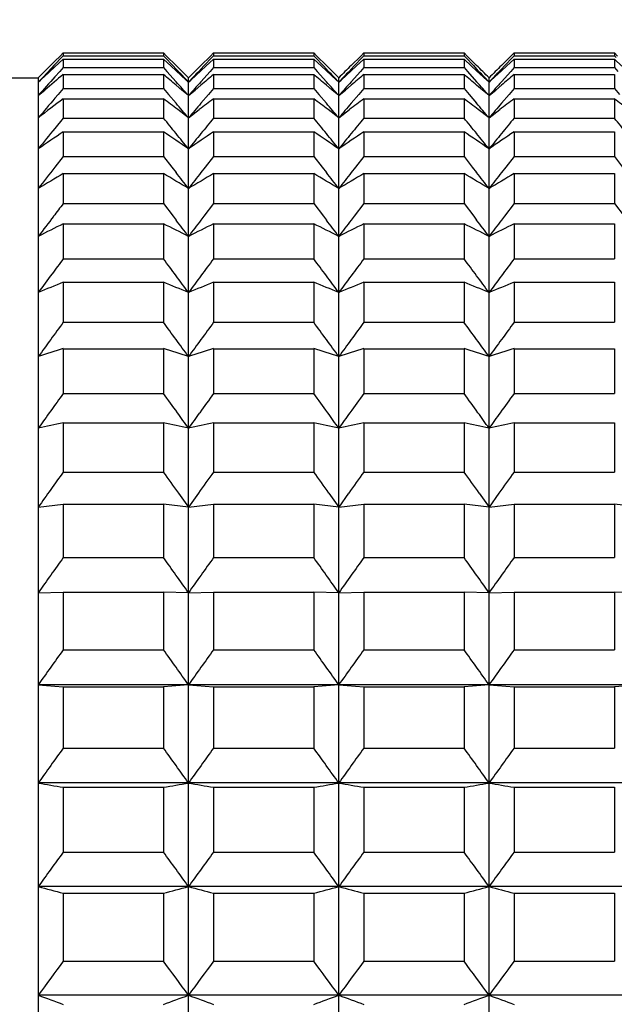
# Model space of a CAD drawing. Header units: millimetres. Extents: x 7 to 224, y -1107 to -1014.
# Tile 19 of 23: x 124 to 133, y -1050 to -1034. Entities that reach past the tile are written whole.
import ezdxf

# ---------------------------------------------------------------- set-up
doc = ezdxf.new("R2010")
doc.units = ezdxf.units.MM
doc.header["$LTSCALE"] = 16.335
doc.layers.get('0').update_dxf_attribs({"linetype": 'CONTINUOUS'})
doc.layers.add('标注', color=7, linetype='CONTINUOUS', lineweight=9)
doc.styles.add('HZ', font='gbenor.shx', dxfattribs={"width": 0.7, "height": 3.5, "bigfont": 'hztxt.shx'})
doc.dimstyles.get("Standard").update_dxf_attribs({"dimtxt": 3.5, "dimasz": 3.5, "dimexe": 1.5, "dimexo": 0.0625, "dimgap": 0.5, "dimtad": 1, "dimdsep": 46, "dimtxsty": 'HZ', "dimblk": 'OPEN30', "dimcen": 0.09, "dimadec": 0, "dimazin": 0, "dimtp": 0.01, "dimtm": 0.01, "dimtfac": 1, "dimtmove": 0, "dimatfit": 3, "dimldrblk": 'OPEN30', "dimfxl": 1, "dimtolj": 1, "dimarcsym": 0})

# ---------------------------------------------------------------- blocks, each defined once
blk = doc.blocks.new('_Open30')
at = {"color": 0, "linetype": 'ByBlock', "lineweight": -2}
for p, q in [((-1, 0.2679), (0, 0)), ((0, 0), (-1, -0.2679)), ((0, 0), (-1, 0))]:
    blk.add_line(p, q, dxfattribs=at)
blk = doc.blocks.new('*D32')
at = {"layer": '标注', "color": 0, "lineweight": -2}
for p, q in [((56.543, -1031.856), (56.543, -1017.107)), ((189.281, -1034.457), (189.281, -1017.107)), ((60.043, -1018.607), (185.781, -1018.607))]:
    blk.add_line(p, q, dxfattribs=at)
at = {"layer": '标注', "color": 0, "lineweight": -2, "xscale": 3.5, "yscale": 3.5, "zscale": 3.5, "rotation": 180}
blk.add_blockref('_Open30', (56.543, -1018.607), dxfattribs=at)
at = {"layer": '标注', "color": 0, "lineweight": -2, "xscale": 3.5, "yscale": 3.5, "zscale": 3.5}
blk.add_blockref('_Open30', (189.281, -1018.607), dxfattribs=at)
at = {"layer": '标注', "color": 0, "insert": (122.912, -1016.284), "char_height": 3.5, "attachment_point": 5, "style": 'HZ'}
blk.add_mtext('\\A1;132.52(MIN)—153.22(MAX)', dxfattribs=at)

msp = doc.modelspace()

# ---------------------------------------------------------------- linework, layer by layer
at = {"color": 7, "linetype": 'Continuous'}
for p, q in [((124.233, -1034.471), (124.283, -1034.421)), ((124.283, -1034.421), (124.283, -1034.466)), ((124.283, -1034.421), (125.883, -1034.421)), ((125.883, -1034.421), (125.883, -1034.466)), ((125.933, -1034.471), (125.883, -1034.421)), ((126.632, -1034.471), (126.683, -1034.421)), ((126.683, -1034.421), (126.683, -1034.466)), ((126.683, -1034.421), (128.283, -1034.421)), ((128.283, -1034.421), (128.283, -1034.466)), ((128.333, -1034.471), (128.283, -1034.421)), ((129.032, -1034.471), (129.083, -1034.421)), ((129.083, -1034.421), (129.083, -1034.466)), ((129.083, -1034.421), (130.683, -1034.421)), ((130.683, -1034.421), (130.683, -1034.466)), ((130.733, -1034.471), (130.683, -1034.421)), ((131.432, -1034.471), (131.483, -1034.421)), ((131.483, -1034.421), (131.483, -1034.466)), ((131.483, -1034.421), (133.083, -1034.421)), ((133.083, -1034.421), (133.083, -1034.466)), ((133.133, -1034.471), (133.083, -1034.421)), ((124.015, -1034.687), (124.11, -1034.592)), ((124.11, -1034.592), (124.148, -1034.555)), ((124.148, -1034.555), (124.233, -1034.471)), ((124.255, -1034.495), (124.148, -1034.608)), ((124.148, -1034.645), (124.283, -1034.522)), ((124.283, -1034.466), (124.255, -1034.495)), ((124.283, -1034.466), (125.883, -1034.466)), ((124.283, -1034.522), (124.283, -1034.655)), ((124.283, -1034.522), (125.883, -1034.522)), ((125.883, -1034.466), (125.91, -1034.495)), ((125.883, -1034.522), (125.883, -1034.655)), ((126.004, -1034.633), (125.883, -1034.522)), ((125.91, -1034.495), (126.032, -1034.624)), ((126.084, -1034.621), (125.933, -1034.471)), ((126.481, -1034.621), (126.632, -1034.471)), ((126.655, -1034.495), (126.533, -1034.624)), ((126.561, -1034.633), (126.683, -1034.522)), ((126.683, -1034.466), (126.655, -1034.495)), ((126.683, -1034.466), (128.283, -1034.466)), ((126.683, -1034.522), (126.683, -1034.655)), ((126.683, -1034.522), (128.283, -1034.522)), ((128.283, -1034.466), (128.31, -1034.495)), ((128.283, -1034.522), (128.283, -1034.655)), ((128.404, -1034.633), (128.283, -1034.522)), ((128.31, -1034.495), (128.432, -1034.624)), ((128.484, -1034.621), (128.333, -1034.471)), ((128.881, -1034.621), (129.032, -1034.471)), ((129.055, -1034.495), (128.933, -1034.624)), ((128.961, -1034.633), (129.083, -1034.522)), ((129.083, -1034.466), (129.055, -1034.495)), ((129.083, -1034.466), (130.683, -1034.466)), ((129.083, -1034.522), (129.083, -1034.655)), ((129.083, -1034.522), (130.683, -1034.522)), ((130.683, -1034.466), (130.71, -1034.495)), ((130.683, -1034.522), (130.683, -1034.655)), ((130.804, -1034.633), (130.683, -1034.522)), ((130.71, -1034.495), (130.832, -1034.624)), ((130.884, -1034.621), (130.733, -1034.471)), ((131.281, -1034.621), (131.432, -1034.471)), ((131.455, -1034.495), (131.333, -1034.624)), ((131.361, -1034.633), (131.483, -1034.522)), ((131.483, -1034.466), (131.455, -1034.495)), ((131.483, -1034.466), (133.083, -1034.466)), ((131.483, -1034.522), (131.483, -1034.655)), ((131.483, -1034.522), (133.083, -1034.522)), ((133.083, -1034.466), (133.11, -1034.495)), ((133.083, -1034.522), (133.083, -1034.655)), ((133.204, -1034.633), (133.083, -1034.522)), ((123.883, -1034.819), (124.015, -1034.687)), ((124.148, -1034.608), (124.133, -1034.624)), ((124.228, -1034.717), (124.148, -1034.806)), ((124.283, -1034.655), (124.228, -1034.717)), ((124.283, -1034.655), (125.883, -1034.655)), ((125.883, -1034.655), (125.938, -1034.717)), ((125.938, -1034.717), (126.084, -1034.881)), ((126.084, -1034.707), (126.004, -1034.633)), ((126.032, -1034.624), (126.084, -1034.679)), ((126.247, -1034.857), (126.084, -1034.707)), ((126.318, -1034.857), (126.481, -1034.707)), ((126.533, -1034.624), (126.481, -1034.679)), ((126.481, -1034.707), (126.561, -1034.633)), ((126.628, -1034.717), (126.481, -1034.881)), ((126.683, -1034.655), (126.628, -1034.717)), ((126.683, -1034.655), (128.283, -1034.655)), ((128.283, -1034.655), (128.338, -1034.717)), ((128.338, -1034.717), (128.484, -1034.881)), ((128.484, -1034.707), (128.404, -1034.633)), ((128.432, -1034.624), (128.484, -1034.679)), ((128.647, -1034.857), (128.484, -1034.707)), ((128.718, -1034.857), (128.881, -1034.707)), ((128.933, -1034.624), (128.881, -1034.679)), ((128.881, -1034.707), (128.961, -1034.633)), ((129.028, -1034.717), (128.881, -1034.881)), ((129.083, -1034.655), (129.028, -1034.717)), ((129.083, -1034.655), (130.683, -1034.655)), ((130.683, -1034.655), (130.738, -1034.717)), ((130.738, -1034.717), (130.884, -1034.881)), ((130.884, -1034.707), (130.804, -1034.633)), ((130.832, -1034.624), (130.884, -1034.679)), ((131.047, -1034.857), (130.884, -1034.707)), ((131.118, -1034.857), (131.281, -1034.707)), ((131.333, -1034.624), (131.281, -1034.679)), ((131.281, -1034.707), (131.361, -1034.633)), ((131.428, -1034.717), (131.281, -1034.881)), ((131.483, -1034.655), (131.428, -1034.717)), ((131.483, -1034.655), (133.083, -1034.655)), ((133.083, -1034.655), (133.138, -1034.717)), ((110.983, -1034.819), (123.883, -1034.819)), ((123.883, -1034.819), (123.883, -1093.419)), ((123.883, -1034.89), (123.918, -1034.857)), ((124.283, -1034.766), (124.283, -1034.988)), ((124.283, -1034.766), (125.883, -1034.766)), ((125.883, -1034.766), (125.883, -1034.988)), ((126.283, -1034.89), (126.247, -1034.857)), ((126.283, -1093.419), (126.283, -1034.819)), ((126.283, -1034.89), (126.318, -1034.857)), ((126.683, -1034.766), (126.683, -1034.988)), ((126.683, -1034.766), (128.283, -1034.766)), ((128.283, -1034.766), (128.283, -1034.988)), ((128.683, -1034.89), (128.647, -1034.857)), ((128.683, -1093.419), (128.683, -1034.819)), ((128.683, -1034.89), (128.718, -1034.857)), ((129.083, -1034.766), (129.083, -1034.988)), ((129.083, -1034.766), (130.683, -1034.766)), ((130.683, -1034.766), (130.683, -1034.988)), ((131.083, -1034.89), (131.047, -1034.857)), ((131.083, -1093.419), (131.083, -1034.819)), ((131.083, -1034.89), (131.118, -1034.857)), ((131.483, -1034.766), (131.483, -1034.988)), ((131.483, -1034.766), (133.083, -1034.766)), ((133.083, -1034.766), (133.083, -1034.988)), ((123.883, -1035.104), (123.988, -1035.014)), ((124.283, -1034.988), (124.201, -1035.083)), ((124.283, -1034.988), (125.883, -1034.988)), ((125.883, -1034.988), (125.964, -1035.084)), ((126.177, -1035.014), (126.084, -1034.936)), ((126.283, -1035.104), (126.177, -1035.014)), ((126.283, -1035.104), (126.388, -1035.014)), ((126.388, -1035.014), (126.481, -1034.936)), ((126.683, -1034.988), (126.601, -1035.084)), ((126.683, -1034.988), (128.283, -1034.988)), ((128.283, -1034.988), (128.364, -1035.084)), ((128.577, -1035.014), (128.484, -1034.936)), ((128.683, -1035.104), (128.577, -1035.014)), ((128.683, -1035.104), (128.788, -1035.014)), ((128.788, -1035.014), (128.881, -1034.936)), ((129.083, -1034.988), (129.001, -1035.084)), ((129.083, -1034.988), (130.683, -1034.988)), ((130.683, -1034.988), (130.764, -1035.084)), ((130.977, -1035.014), (130.884, -1034.936)), ((131.083, -1035.104), (130.977, -1035.014)), ((131.083, -1035.104), (131.188, -1035.014)), ((131.188, -1035.014), (131.281, -1034.936)), ((131.483, -1034.988), (131.401, -1035.084)), ((131.483, -1034.988), (133.083, -1034.988)), ((133.083, -1034.988), (133.164, -1035.084)), ((124.201, -1035.083), (124.148, -1035.146)), ((124.283, -1035.153), (124.283, -1035.462)), ((124.283, -1035.153), (125.883, -1035.153)), ((125.883, -1035.153), (125.883, -1035.462)), ((125.964, -1035.084), (126.084, -1035.224)), ((126.601, -1035.084), (126.481, -1035.224)), ((126.683, -1035.153), (126.683, -1035.462)), ((126.683, -1035.153), (128.283, -1035.153)), ((128.283, -1035.153), (128.283, -1035.462)), ((128.364, -1035.084), (128.484, -1035.224)), ((129.001, -1035.084), (128.881, -1035.224)), ((129.083, -1035.153), (129.083, -1035.462)), ((129.083, -1035.153), (130.683, -1035.153)), ((130.683, -1035.153), (130.683, -1035.462)), ((130.764, -1035.084), (130.884, -1035.224)), ((131.401, -1035.084), (131.281, -1035.224)), ((131.483, -1035.153), (131.483, -1035.462)), ((131.483, -1035.153), (133.083, -1035.153)), ((133.083, -1035.153), (133.083, -1035.462)), ((126.283, -1035.459), (126.111, -1035.327)), ((126.283, -1035.459), (126.454, -1035.327)), ((128.683, -1035.459), (128.511, -1035.327)), ((128.683, -1035.459), (128.854, -1035.327)), ((131.083, -1035.459), (130.911, -1035.327)), ((131.083, -1035.459), (131.254, -1035.327)), ((124.283, -1035.462), (124.148, -1035.627)), ((124.283, -1035.462), (125.883, -1035.462)), ((126.683, -1035.462), (128.283, -1035.462)), ((129.083, -1035.462), (130.683, -1035.462)), ((131.483, -1035.462), (133.083, -1035.462)), ((124.283, -1035.681), (124.283, -1036.077)), ((124.283, -1035.681), (125.883, -1035.681)), ((125.883, -1035.681), (125.883, -1036.077)), ((126.683, -1035.681), (126.683, -1036.077)), ((126.683, -1035.681), (128.283, -1035.681)), ((128.283, -1035.681), (128.283, -1036.077)), ((129.083, -1035.681), (129.083, -1036.077)), ((129.083, -1035.681), (130.683, -1035.681)), ((130.683, -1035.681), (130.683, -1036.077)), ((131.483, -1035.681), (131.483, -1036.077)), ((131.483, -1035.681), (133.083, -1035.681)), ((133.083, -1035.681), (133.083, -1036.077)), ((124.283, -1036.077), (124.148, -1036.247)), ((124.283, -1036.077), (125.883, -1036.077)), ((125.883, -1036.077), (126.015, -1036.244)), ((126.683, -1036.077), (126.55, -1036.244)), ((126.683, -1036.077), (128.283, -1036.077)), ((128.283, -1036.077), (128.415, -1036.244)), ((129.083, -1036.077), (128.95, -1036.244)), ((129.083, -1036.077), (130.683, -1036.077)), ((130.683, -1036.077), (130.815, -1036.244)), ((131.483, -1036.077), (131.35, -1036.244)), ((131.483, -1036.077), (133.083, -1036.077)), ((133.083, -1036.077), (133.215, -1036.244)), ((126.015, -1036.244), (126.084, -1036.332)), ((126.55, -1036.244), (126.481, -1036.332)), ((128.415, -1036.244), (128.484, -1036.332)), ((128.95, -1036.244), (128.881, -1036.332)), ((130.815, -1036.244), (130.884, -1036.332)), ((131.35, -1036.244), (131.281, -1036.332)), ((124.283, -1036.348), (124.283, -1036.827)), ((124.283, -1036.348), (125.883, -1036.348)), ((125.883, -1036.348), (125.883, -1036.827)), ((126.683, -1036.348), (126.683, -1036.827)), ((126.683, -1036.348), (128.283, -1036.348)), ((128.283, -1036.348), (128.283, -1036.827)), ((129.083, -1036.348), (129.083, -1036.827)), ((129.083, -1036.348), (130.683, -1036.348)), ((130.683, -1036.348), (130.683, -1036.827)), ((131.483, -1036.348), (131.483, -1036.827)), ((131.483, -1036.348), (133.083, -1036.348)), ((133.083, -1036.348), (133.083, -1036.827)), ((124.283, -1036.827), (125.883, -1036.827)), ((125.883, -1036.827), (126.039, -1037.031)), ((126.683, -1036.827), (126.527, -1037.031)), ((126.683, -1036.827), (128.283, -1036.827)), ((128.283, -1036.827), (128.439, -1037.031)), ((129.083, -1036.827), (128.927, -1037.031)), ((129.083, -1036.827), (130.683, -1036.827)), ((130.683, -1036.827), (130.839, -1037.031)), ((131.483, -1036.827), (131.327, -1037.031)), ((131.483, -1036.827), (133.083, -1036.827)), ((133.083, -1036.827), (133.239, -1037.031)), ((126.039, -1037.031), (126.084, -1037.091)), ((126.527, -1037.031), (126.481, -1037.091)), ((128.439, -1037.031), (128.484, -1037.091)), ((128.927, -1037.031), (128.881, -1037.091)), ((130.839, -1037.031), (130.884, -1037.091)), ((131.327, -1037.031), (131.281, -1037.091)), ((124.283, -1037.151), (124.283, -1037.711)), ((124.283, -1037.151), (125.883, -1037.151)), ((125.883, -1037.151), (125.883, -1037.711)), ((126.683, -1037.151), (126.683, -1037.711)), ((126.683, -1037.151), (128.283, -1037.151)), ((128.283, -1037.151), (128.283, -1037.711)), ((129.083, -1037.151), (129.083, -1037.711)), ((129.083, -1037.151), (130.683, -1037.151)), ((130.683, -1037.151), (130.683, -1037.711)), ((131.483, -1037.151), (131.483, -1037.711)), ((131.483, -1037.151), (133.083, -1037.151)), ((133.083, -1037.151), (133.083, -1037.711)), ((124.283, -1037.711), (125.883, -1037.711)), ((126.683, -1037.711), (128.283, -1037.711)), ((129.083, -1037.711), (130.683, -1037.711)), ((131.483, -1037.711), (133.083, -1037.711)), ((124.283, -1038.084), (124.283, -1038.723)), ((124.283, -1038.084), (125.883, -1038.084)), ((125.883, -1038.084), (125.883, -1038.723)), ((126.683, -1038.084), (126.683, -1038.723)), ((126.683, -1038.084), (128.283, -1038.084)), ((128.283, -1038.084), (128.283, -1038.723)), ((129.083, -1038.084), (129.083, -1038.723)), ((129.083, -1038.084), (130.683, -1038.084)), ((130.683, -1038.084), (130.683, -1038.723)), ((131.483, -1038.084), (131.483, -1038.723)), ((131.483, -1038.084), (133.083, -1038.084)), ((133.083, -1038.084), (133.083, -1038.723)), ((124.283, -1038.723), (125.883, -1038.723)), ((126.683, -1038.723), (128.283, -1038.723)), ((129.083, -1038.723), (130.683, -1038.723)), ((131.483, -1038.723), (133.083, -1038.723)), ((124.283, -1039.145), (124.283, -1039.86)), ((124.283, -1039.145), (125.883, -1039.145)), ((125.883, -1039.145), (125.883, -1039.86)), ((126.683, -1039.145), (126.683, -1039.86)), ((126.683, -1039.145), (128.283, -1039.145)), ((128.283, -1039.145), (128.283, -1039.86)), ((129.083, -1039.145), (129.083, -1039.86)), ((129.083, -1039.145), (130.683, -1039.145)), ((130.683, -1039.145), (130.683, -1039.86)), ((131.483, -1039.145), (131.483, -1039.86)), ((131.483, -1039.145), (133.083, -1039.145)), ((133.083, -1039.145), (133.083, -1039.86)), ((124.283, -1039.86), (125.883, -1039.86)), ((126.683, -1039.86), (128.283, -1039.86)), ((129.083, -1039.86), (130.683, -1039.86)), ((131.483, -1039.86), (133.083, -1039.86)), ((124.283, -1040.327), (124.283, -1041.114)), ((124.283, -1040.327), (125.883, -1040.327)), ((125.883, -1040.327), (125.883, -1041.114)), ((126.683, -1040.327), (126.683, -1041.114)), ((126.683, -1040.327), (128.283, -1040.327)), ((128.283, -1040.327), (128.283, -1041.114)), ((129.083, -1040.327), (129.083, -1041.114)), ((129.083, -1040.327), (130.683, -1040.327)), ((130.683, -1040.327), (130.683, -1041.114)), ((131.483, -1040.327), (131.483, -1041.114)), ((131.483, -1040.327), (133.083, -1040.327)), ((133.083, -1040.327), (133.083, -1041.114)), ((124.283, -1041.114), (125.883, -1041.114)), ((126.683, -1041.114), (128.283, -1041.114)), ((129.083, -1041.114), (130.683, -1041.114)), ((131.483, -1041.114), (133.083, -1041.114)), ((126.125, -1041.452), (126.283, -1041.674)), ((126.44, -1041.452), (126.283, -1041.674)), ((128.525, -1041.452), (128.683, -1041.674)), ((128.84, -1041.452), (128.683, -1041.674)), ((130.925, -1041.452), (131.083, -1041.674)), ((131.24, -1041.452), (131.083, -1041.674)), ((123.883, -1041.674), (124.283, -1041.625)), ((124.283, -1041.625), (124.283, -1042.48)), ((124.283, -1041.625), (125.883, -1041.625)), ((125.883, -1041.625), (125.883, -1042.48)), ((126.283, -1041.674), (125.883, -1041.625)), ((126.283, -1041.674), (126.683, -1041.625)), ((126.683, -1041.625), (126.683, -1042.48)), ((126.683, -1041.625), (128.283, -1041.625)), ((128.283, -1041.625), (128.283, -1042.48)), ((128.683, -1041.674), (128.283, -1041.625)), ((128.683, -1041.674), (129.083, -1041.625)), ((129.083, -1041.625), (129.083, -1042.48)), ((129.083, -1041.625), (130.683, -1041.625)), ((130.683, -1041.625), (130.683, -1042.48)), ((131.083, -1041.674), (130.683, -1041.625)), ((131.083, -1041.674), (131.483, -1041.625)), ((131.483, -1041.625), (131.483, -1042.48)), ((131.483, -1041.625), (133.083, -1041.625)), ((133.083, -1041.625), (133.083, -1042.48)), ((133.483, -1041.674), (133.083, -1041.625)), ((124.283, -1042.48), (125.883, -1042.48)), ((126.683, -1042.48), (128.283, -1042.48)), ((129.083, -1042.48), (130.683, -1042.48)), ((131.483, -1042.48), (133.083, -1042.48)), ((123.883, -1043.042), (124.283, -1043.032)), ((124.283, -1043.032), (124.283, -1043.952)), ((124.283, -1043.032), (125.883, -1043.032)), ((125.883, -1043.032), (125.883, -1043.952)), ((126.283, -1043.042), (125.883, -1043.032)), ((126.283, -1043.042), (126.683, -1043.032)), ((126.683, -1043.032), (126.683, -1043.952)), ((126.683, -1043.032), (128.283, -1043.032)), ((128.283, -1043.032), (128.283, -1043.952)), ((128.683, -1043.042), (128.283, -1043.032)), ((128.683, -1043.042), (129.083, -1043.032)), ((129.083, -1043.032), (129.083, -1043.952)), ((129.083, -1043.032), (130.683, -1043.032)), ((130.683, -1043.032), (130.683, -1043.952)), ((131.083, -1043.042), (130.683, -1043.032)), ((131.083, -1043.042), (131.483, -1043.032)), ((131.483, -1043.032), (131.483, -1043.952)), ((131.483, -1043.032), (133.083, -1043.032)), ((133.083, -1043.032), (133.083, -1043.952)), ((133.483, -1043.042), (133.083, -1043.032)), ((124.283, -1043.952), (125.883, -1043.952)), ((126.683, -1043.952), (128.283, -1043.952)), ((129.083, -1043.952), (130.683, -1043.952)), ((131.483, -1043.952), (133.083, -1043.952)), ((140.683, -1044.513), (123.883, -1044.513)), ((123.883, -1044.513), (124.283, -1044.543)), ((124.283, -1044.543), (124.283, -1045.522)), ((124.283, -1044.543), (125.883, -1044.543)), ((126.283, -1044.513), (125.883, -1044.543)), ((125.883, -1044.543), (125.883, -1045.522)), ((126.283, -1044.513), (126.683, -1044.543)), ((126.683, -1044.543), (126.683, -1045.522)), ((126.683, -1044.543), (128.283, -1044.543)), ((128.683, -1044.513), (128.283, -1044.543)), ((128.283, -1044.543), (128.283, -1045.522)), ((128.683, -1044.513), (129.083, -1044.543)), ((129.083, -1044.543), (129.083, -1045.522)), ((129.083, -1044.543), (130.683, -1044.543)), ((131.083, -1044.513), (130.683, -1044.543)), ((130.683, -1044.543), (130.683, -1045.522)), ((131.083, -1044.513), (131.483, -1044.543)), ((131.483, -1044.543), (131.483, -1045.522)), ((131.483, -1044.543), (133.083, -1044.543)), ((133.483, -1044.513), (133.083, -1044.543)), ((133.083, -1044.543), (133.083, -1045.522)), ((124.283, -1045.522), (125.883, -1045.522)), ((126.683, -1045.522), (128.283, -1045.522)), ((129.083, -1045.522), (130.683, -1045.522)), ((131.483, -1045.522), (133.083, -1045.522)), ((140.683, -1046.08), (123.883, -1046.08)), ((124.283, -1046.148), (124.283, -1047.183)), ((124.283, -1046.148), (125.883, -1046.148)), ((125.883, -1046.148), (125.883, -1047.183)), ((126.683, -1046.148), (126.683, -1047.183)), ((126.683, -1046.148), (128.283, -1046.148)), ((128.283, -1046.148), (128.283, -1047.183)), ((129.083, -1046.148), (129.083, -1047.183)), ((129.083, -1046.148), (130.683, -1046.148)), ((130.683, -1046.148), (130.683, -1047.183)), ((131.483, -1046.148), (131.483, -1047.183)), ((131.483, -1046.148), (133.083, -1046.148)), ((133.083, -1046.148), (133.083, -1047.183)), ((124.283, -1047.183), (125.883, -1047.183)), ((126.683, -1047.183), (128.283, -1047.183)), ((129.083, -1047.183), (130.683, -1047.183)), ((131.483, -1047.183), (133.083, -1047.183)), ((140.683, -1047.734), (123.883, -1047.734)), ((124.283, -1047.842), (124.283, -1048.926)), ((124.283, -1047.842), (125.883, -1047.842)), ((125.883, -1047.842), (125.883, -1048.926)), ((126.683, -1047.842), (126.683, -1048.926)), ((126.683, -1047.842), (128.283, -1047.842)), ((128.283, -1047.842), (128.283, -1048.926)), ((129.083, -1047.842), (129.083, -1048.926)), ((129.083, -1047.842), (130.683, -1047.842)), ((130.683, -1047.842), (130.683, -1048.926)), ((131.483, -1047.842), (131.483, -1048.926)), ((131.483, -1047.842), (133.083, -1047.842)), ((133.083, -1047.842), (133.083, -1048.926)), ((124.283, -1048.926), (125.883, -1048.926)), ((126.683, -1048.926), (128.283, -1048.926)), ((129.083, -1048.926), (130.683, -1048.926)), ((131.483, -1048.926), (133.083, -1048.926)), ((140.683, -1049.469), (123.883, -1049.469))]:
    msp.add_line(p, q, dxfattribs=at)
for centre, radius, start, end in [((187.737, -1094.719), 87.503, 136.62542, 136.86439), ((179.698, -1095.051), 82.065, 132.60184, 132.82019), ((66.79, -1094.313), 84.136, 45.00048, 45.19134), ((62.671, -1094.491), 87.171, 43.13534, 43.32584), ((185.775, -1094.313), 84.136, 134.80866, 134.99952), ((189.895, -1094.491), 87.171, 136.67416, 136.86466), ((69.19, -1094.313), 84.136, 45.00048, 45.19134), ((65.071, -1094.491), 87.171, 43.13534, 43.32584), ((188.175, -1094.313), 84.136, 134.80866, 134.99952), ((192.295, -1094.491), 87.171, 136.67416, 136.86466), ((71.59, -1094.313), 84.136, 45.00048, 45.19134), ((67.471, -1094.491), 87.171, 43.13534, 43.32584), ((190.575, -1094.313), 84.136, 134.80866, 134.99952), ((194.695, -1094.491), 87.171, 136.67416, 136.86466), ((191.862, -1095.294), 90.797, 138.22575, 138.47771), ((176.483, -1096.916), 81.164, 130.02695, 130.29904), ((73.291, -1097.381), 81.771, 49.78785, 49.97248), ((58.631, -1095.003), 90.358, 41.52193, 41.71146), ((193.934, -1095.003), 90.358, 138.28854, 138.47807), ((179.274, -1097.381), 81.771, 130.02752, 130.21215), ((75.691, -1097.381), 81.771, 49.78785, 49.97248), ((61.031, -1095.003), 90.358, 41.52193, 41.71146), ((196.334, -1095.003), 90.358, 138.28854, 138.47807), ((181.674, -1097.381), 81.771, 130.02752, 130.21215), ((78.091, -1097.381), 81.771, 49.78785, 49.97248), ((63.431, -1095.003), 90.358, 41.52193, 41.71146), ((198.734, -1095.003), 90.358, 138.28854, 138.47807), ((184.074, -1097.381), 81.771, 130.02752, 130.21215), ((195.755, -1096.059), 94.01, 139.61379, 139.86402), ((172.119, -1098.089), 79.053, 127.23772, 127.60276), ((77.359, -1098.99), 80.185, 52.55554, 52.76092), ((54.751, -1095.77), 93.564, 40.13563, 40.32385), ((197.814, -1095.77), 93.564, 139.67615, 139.86437), ((175.206, -1098.99), 80.185, 127.23908, 127.44446), ((79.759, -1098.99), 80.185, 52.55554, 52.76092), ((57.151, -1095.77), 93.564, 40.13563, 40.32385), ((200.214, -1095.77), 93.564, 139.67615, 139.86437), ((177.606, -1098.99), 80.185, 127.23908, 127.44446), ((82.159, -1098.99), 80.185, 52.55554, 52.76092), ((59.551, -1095.77), 93.564, 40.13563, 40.32385), ((202.614, -1095.77), 93.564, 139.67615, 139.86437), ((180.006, -1098.99), 80.185, 127.23908, 127.44446), ((84.559, -1098.99), 80.185, 52.55554, 52.76092), ((48.959, -1098.481), 99.442, 39.14181, 39.32536), ((203.607, -1098.481), 99.442, 140.67464, 140.85819), ((51.359, -1098.481), 99.442, 39.14181, 39.32536), ((206.007, -1098.481), 99.442, 140.67464, 140.85819), ((53.759, -1098.481), 99.442, 39.14181, 39.32536), ((208.407, -1098.481), 99.442, 140.67464, 140.85819), ((56.159, -1098.481), 99.442, 39.14181, 39.32536), ((199.413, -1097.02), 97.129, 140.79631, 141.0446), ((168.436, -1100.941), 78.793, 124.08158, 124.4335), ((81.729, -1100.941), 78.793, 55.5665, 55.91842), ((170.836, -1100.941), 78.793, 124.08158, 124.4335), ((84.129, -1100.941), 78.793, 55.5665, 55.91842), ((173.236, -1100.941), 78.793, 124.08158, 124.4335), ((86.529, -1100.941), 78.793, 55.5665, 55.91842), ((175.636, -1100.941), 78.793, 124.08158, 124.4335), ((51.105, -1096.734), 96.674, 38.95506, 39.14181), ((201.46, -1096.734), 96.674, 140.85819, 141.04494), ((53.505, -1096.734), 96.674, 38.95506, 39.14181), ((203.86, -1096.734), 96.674, 140.85819, 141.04494), ((55.905, -1096.734), 96.674, 38.95506, 39.14181), ((206.26, -1096.734), 96.674, 140.85819, 141.04494), ((202.765, -1098.132), 100.052, 141.79133, 142.03767), ((165.061, -1105.489), 80.27, 120.53162, 120.86366), ((85.104, -1105.489), 80.27, 59.13634, 59.46838), ((47.765, -1097.847), 99.589, 37.962, 38.14728), ((204.801, -1097.847), 99.589, 141.85272, 142.038), ((167.461, -1105.489), 80.27, 120.53162, 120.86366), ((87.504, -1105.489), 80.27, 59.13634, 59.46838), ((50.165, -1097.847), 99.589, 37.962, 38.14728), ((207.201, -1097.847), 99.589, 141.85272, 142.038), ((169.861, -1105.489), 80.27, 120.53162, 120.86366), ((89.904, -1105.489), 80.27, 59.13634, 59.46838), ((52.565, -1097.847), 99.589, 37.962, 38.14728), ((209.601, -1097.847), 99.589, 141.85272, 142.038), ((172.261, -1105.489), 80.27, 120.53162, 120.86366), ((207.909, -1101.009), 105.417, 142.49426, 142.63397), ((205.625, -1099.266), 102.543, 142.63358, 142.85857), ((44.794, -1099.073), 102.225, 37.14122, 37.32511), ((207.771, -1099.073), 102.225, 142.67489, 142.85878), ((47.194, -1099.073), 102.225, 37.14122, 37.32511), ((210.171, -1099.073), 102.225, 142.67489, 142.85878), ((49.594, -1099.073), 102.225, 37.14122, 37.32511), ((212.571, -1099.073), 102.225, 142.67489, 142.85878), ((162.06, -1112.687), 84.457, 116.57065, 116.87446), ((88.105, -1112.687), 84.457, 63.12554, 63.42935), ((164.46, -1112.687), 84.457, 116.57065, 116.87446), ((90.505, -1112.687), 84.457, 63.12554, 63.42935), ((166.86, -1112.687), 84.457, 116.57065, 116.87446), ((92.905, -1112.687), 84.457, 63.12554, 63.42935), ((169.26, -1112.687), 84.457, 116.57065, 116.87446), ((210.374, -1102.215), 107.576, 143.15759, 143.31699), ((39.923, -1102.116), 107.411, 36.66288, 36.8425), ((212.642, -1102.116), 107.411, 143.1575, 143.33712), ((42.323, -1102.116), 107.411, 36.66288, 36.8425), ((215.042, -1102.116), 107.411, 143.1575, 143.33712), ((44.723, -1102.116), 107.411, 36.66288, 36.8425), ((217.442, -1102.116), 107.411, 143.1575, 143.33712), ((208.041, -1100.478), 104.667, 143.3168, 143.51968), ((42.252, -1100.383), 104.508, 36.48022, 36.66288), ((210.313, -1100.383), 104.508, 143.33712, 143.51978), ((44.652, -1100.383), 104.508, 36.48022, 36.66288), ((212.713, -1100.383), 104.508, 143.33712, 143.51978), ((47.052, -1100.383), 104.508, 36.48022, 36.66288), ((215.113, -1100.383), 104.508, 143.33712, 143.51978), ((159.492, -1124.377), 93.2, 112.19643, 112.46227), ((90.673, -1124.377), 93.2, 67.53773, 67.80357), ((161.892, -1124.377), 93.2, 112.19643, 112.46227), ((93.073, -1124.377), 93.2, 67.53773, 67.80357), ((164.292, -1124.377), 93.2, 112.19643, 112.46227), ((95.473, -1124.377), 93.2, 67.53773, 67.80357), ((166.692, -1124.377), 93.2, 112.19643, 112.46227), ((212.352, -1103.486), 109.318, 143.67067, 143.8489), ((37.816, -1103.484), 109.314, 36.15069, 36.32933), ((214.749, -1103.484), 109.314, 143.67067, 143.84931), ((40.216, -1103.484), 109.314, 36.15069, 36.32933), ((217.149, -1103.484), 109.314, 143.67067, 143.84931), ((42.616, -1103.484), 109.314, 36.15069, 36.32933), ((219.549, -1103.484), 109.314, 143.67067, 143.84931), ((209.981, -1101.754), 106.381, 143.84889, 144.03095), ((40.187, -1101.752), 106.378, 35.96905, 36.15069), ((212.378, -1101.752), 106.378, 143.84931, 144.03095), ((42.587, -1101.752), 106.378, 35.96905, 36.15069), ((214.778, -1101.752), 106.378, 143.84931, 144.03095), ((44.987, -1101.752), 106.378, 35.96905, 36.15069), ((217.178, -1101.752), 106.378, 143.84931, 144.03095), ((157.406, -1144.657), 110.59, 107.42864, 107.64598), ((92.759, -1144.657), 110.59, 72.35402, 72.57136), ((159.806, -1144.657), 110.59, 107.42864, 107.64598), ((95.159, -1144.657), 110.59, 72.35402, 72.57136), ((162.206, -1144.657), 110.59, 107.42864, 107.64598), ((97.559, -1144.657), 110.59, 72.35402, 72.57136), ((164.606, -1144.657), 110.59, 107.42864, 107.64598), ((212.718, -1104.017), 109.256, 144.03994, 144.39871), ((36.364, -1104.801), 110.594, 35.76239, 35.95893), ((216.202, -1104.801), 110.594, 144.04107, 144.23761), ((38.764, -1104.801), 110.594, 35.76239, 35.95893), ((218.602, -1104.801), 110.594, 144.04107, 144.23761), ((41.164, -1104.801), 110.594, 35.76239, 35.95893), ((221.002, -1104.801), 110.594, 144.04107, 144.23761), ((38.764, -1103.072), 107.636, 35.6, 35.76222), ((213.801, -1103.072), 107.636, 144.23778, 144.4), ((41.164, -1103.072), 107.636, 35.6, 35.76222), ((216.201, -1103.072), 107.636, 144.23778, 144.4), ((43.564, -1103.072), 107.636, 35.6, 35.76222), ((218.601, -1103.072), 107.636, 144.23778, 144.4), ((155.843, -1184.895), 147.973, 102.3151, 102.47368), ((94.322, -1184.895), 147.973, 77.52632, 77.6849), ((158.243, -1184.895), 147.973, 102.3151, 102.47368), ((96.722, -1184.895), 147.973, 77.52632, 77.6849), ((160.643, -1184.895), 147.973, 102.3151, 102.47368), ((99.122, -1184.895), 147.973, 77.52632, 77.6849), ((163.043, -1184.895), 147.973, 102.3151, 102.47368), ((213.727, -1105.45), 110.179, 144.27317, 144.63096), ((35.469, -1106.145), 111.372, 35.51174, 35.7258), ((217.097, -1106.145), 111.372, 144.2742, 144.48826), ((37.869, -1106.145), 111.372, 35.51174, 35.7258), ((219.497, -1106.145), 111.372, 144.2742, 144.48826), ((40.269, -1106.145), 111.372, 35.51174, 35.7258), ((221.897, -1106.145), 111.372, 144.2742, 144.48826), ((214.163, -1106.893), 110.578, 144.37253, 144.72989), ((36.002, -1106.893), 110.578, 35.27011, 35.62747), ((216.563, -1106.893), 110.578, 144.37253, 144.72989), ((38.402, -1106.893), 110.578, 35.27011, 35.62747), ((218.963, -1106.893), 110.578, 144.37253, 144.72989), ((40.802, -1106.893), 110.578, 35.27011, 35.62747), ((221.363, -1106.893), 110.578, 144.37253, 144.72989), ((214.017, -1108.339), 110.445, 144.33945, 144.69695), ((36.148, -1108.339), 110.445, 35.30305, 35.66055), ((216.417, -1108.339), 110.445, 144.33945, 144.69695), ((38.548, -1108.339), 110.445, 35.30305, 35.66055), ((218.817, -1108.339), 110.445, 144.33945, 144.69695), ((40.948, -1108.339), 110.445, 35.30305, 35.66055), ((221.217, -1108.339), 110.445, 144.33945, 144.69695), ((213.293, -1109.781), 109.782, 144.17346, 144.53166), ((36.872, -1109.781), 109.782, 35.46834, 35.82654), ((215.693, -1109.781), 109.782, 144.17346, 144.53166), ((39.272, -1109.781), 109.782, 35.46834, 35.82654), ((218.093, -1109.781), 109.782, 144.17346, 144.53166), ((41.672, -1109.781), 109.782, 35.46834, 35.82654), ((220.493, -1109.781), 109.782, 144.17346, 144.53166), ((155.268, -863.96), 184.805, 260.22201, 260.34783), ((94.897, -863.96), 184.805, 279.65217, 279.77799), ((157.668, -863.96), 184.805, 260.22201, 260.34783), ((97.297, -863.96), 184.805, 279.65217, 279.77799), ((160.068, -863.96), 184.805, 260.22201, 260.34783), ((99.697, -863.96), 184.805, 279.65217, 279.77799), ((162.468, -863.96), 184.805, 260.22201, 260.34783), ((212.004, -1111.216), 108.606, 143.87214, 144.2316), ((38.161, -1111.216), 108.606, 35.7684, 36.12786), ((214.404, -1111.216), 108.606, 143.87214, 144.2316), ((40.561, -1111.216), 108.606, 35.7684, 36.12786), ((216.804, -1111.216), 108.606, 143.87214, 144.2316), ((42.961, -1111.216), 108.606, 35.7684, 36.12786), ((219.204, -1111.216), 108.606, 143.87214, 144.2316), ((156.557, -926.637), 125.428, 254.89994, 255.08912), ((93.608, -926.637), 125.428, 284.91088, 285.10006), ((158.957, -926.637), 125.428, 254.89994, 255.08912), ((96.008, -926.637), 125.428, 284.91088, 285.10006), ((161.357, -926.637), 125.428, 254.89994, 255.08912), ((98.408, -926.637), 125.428, 284.91088, 285.10006), ((163.757, -926.637), 125.428, 254.89994, 255.08912), ((210.175, -1112.643), 106.946, 143.43111, 143.79233), ((39.99, -1112.643), 106.946, 36.20767, 36.56889), ((212.575, -1112.643), 106.946, 143.43111, 143.79233), ((42.39, -1112.643), 106.946, 36.20767, 36.56889), ((214.975, -1112.643), 106.946, 143.43111, 143.79233), ((44.79, -1112.643), 106.946, 36.20767, 36.56889), ((217.375, -1112.643), 106.946, 143.43111, 143.79233), ((158.386, -955.196), 100.389, 249.89762, 250.14054), ((91.779, -955.196), 100.389, 289.85946, 290.10238), ((160.786, -955.196), 100.389, 249.89762, 250.14054), ((94.179, -955.196), 100.389, 289.85946, 290.10238), ((163.186, -955.196), 100.389, 249.89762, 250.14054), ((96.579, -955.196), 100.389, 289.85946, 290.10238), ((165.586, -955.196), 100.389, 249.89762, 250.14054)]:
    msp.add_arc(centre, radius, start, end, dxfattribs=at)

# ---------------------------------------------------------------- dimensions: what is measured, and where the dimension line sits
at = {"layer": '标注'}
dim = msp.add_linear_dim(base=(189.281, -1018.607), p1=(56.543, -1031.919), p2=(189.281, -1034.519), text='132.52(MIN)—153.22(MAX)', dimstyle='STANDARD', dxfattribs=at)
dim.commit()
dim.dimension.update_dxf_attribs({"geometry": '*D32', "text_midpoint": (122.912, -1016.284)})

doc.saveas('drawing.dxf')
